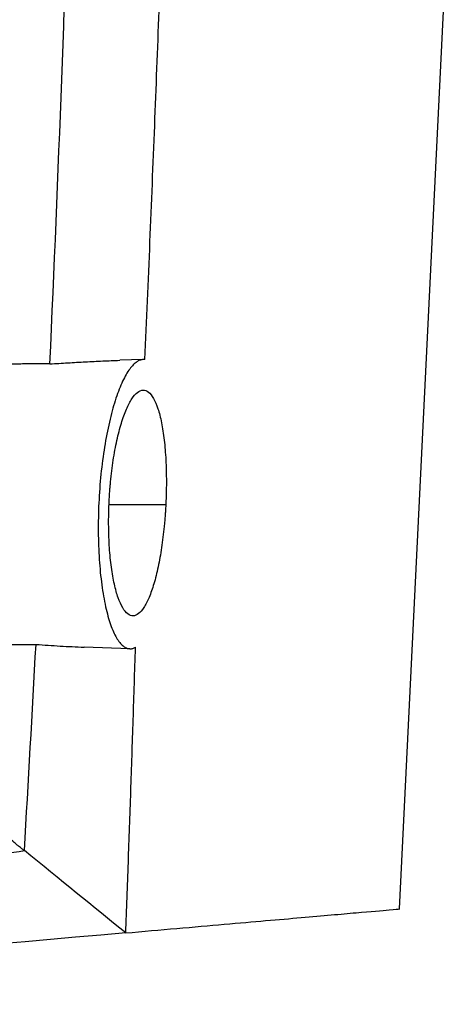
# Model space of a CAD drawing. Header units: millimetres. Extents: x 25 to 1229, y -261 to 1180.
# Tile 69 of 224: x 269 to 287, y 288 to 330. Entities that reach past the tile are written whole.
import ezdxf

# ---------------------------------------------------------------- set-up
doc = ezdxf.new("R2010")
doc.units = ezdxf.units.MM

msp = doc.modelspace()

# ---------------------------------------------------------------- linework, layer by layer
at = {"color": 7, "linetype": 'Continuous', "lineweight": 25}
for p, q in [((284.977, 291.99), (287.348, 340.145)), ((273.9, 315.723), (272.889, 315.688)), ((272.424, 309.465), (274.877, 309.465)), ((273.328, 303.229), (271.355, 303.297))]:
    msp.add_line(p, q, dxfattribs=at)
for points, knots in [([(273.977, 315.719), (274.05, 317.413), (274.195, 320.781), (274.397, 325.801), (274.588, 330.758), (274.767, 335.651), (274.934, 340.48), (275.09, 345.246), (275.234, 349.949), (275.368, 354.587), (275.492, 359.163), (275.605, 363.674), (275.709, 368.122), (275.804, 372.505), (275.89, 376.826), (275.967, 381.082), (276.036, 385.275), (276.097, 389.403), (276.15, 393.468), (276.196, 397.469), (276.235, 401.407), (276.268, 405.28), (276.293, 409.089), (276.314, 412.835), (276.322, 415.311), (276.327, 416.538)], [0, 0, 0, 0, 0.050451, 0.100269, 0.149453, 0.198002, 0.245918, 0.2932, 0.339848, 0.385862, 0.431242, 0.475988, 0.5201, 0.563579, 0.606423, 0.648633, 0.69021, 0.731153, 0.771461, 0.811136, 0.850177, 0.888583, 0.926356, 0.963495, 1, 1, 1, 1]), ([(269.869, 315.531), (270.616, 331.904), (271.095, 348.287), (271.514, 381.068), (271.455, 397.461), (271.128, 413.844)], [0, 0, 0, 0, 0.5, 0.5, 1, 1, 1, 1]), ([(269.869, 315.531), (270.127, 315.548), (270.638, 315.582), (271.399, 315.624), (272.148, 315.66), (272.643, 315.679), (272.888, 315.688)], [0, 0, 0, 0, 0.255473, 0.50728, 0.755445, 1, 1, 1, 1]), ([(273.9, 315.723), (273.88, 315.721), (273.839, 315.718), (273.777, 315.702), (273.715, 315.678), (273.653, 315.644), (273.559, 315.581), (273.433, 315.465), (273.277, 315.265), (273.123, 315.013), (272.922, 314.607), (272.684, 313.976), (272.43, 313.041), (272.22, 311.963), (272.064, 310.775), (271.971, 309.528), (271.946, 308.274), (271.99, 307.07), (272.1, 305.97), (272.268, 305.014), (272.449, 304.368), (272.613, 303.953), (272.745, 303.695), (272.883, 303.492), (273.011, 303.361), (273.126, 303.283), (273.226, 303.239), (273.294, 303.232), (273.328, 303.229)], [0, 0, 0, 0, 0.012438, 0.024855, 0.037268, 0.049691, 0.062142, 0.09338, 0.124595, 0.15586, 0.187032, 0.249629, 0.31188, 0.374521, 0.436748, 0.499383, 0.561844, 0.624304, 0.686993, 0.749407, 0.812052, 0.843382, 0.874743, 0.905934, 0.937226, 0.95814, 0.979039, 1, 1, 1, 1]), ([(269.869, 315.531), (269.85, 315.532), (269.81, 315.535), (269.741, 315.537), (269.662, 315.539), (269.573, 315.541), (269.473, 315.541), (269.317, 315.541), (269.1, 315.539), (268.823, 315.534), (268.543, 315.527), (268.298, 315.52), (268.099, 315.514), (267.947, 315.509), (267.815, 315.504), (267.736, 315.5), (267.7, 315.499)], [0, 0, 0, 0, 0.031784, 0.067334, 0.106831, 0.150407, 0.198161, 0.250166, 0.371648, 0.500017, 0.628215, 0.749622, 0.826018, 0.89298, 0.950816, 1, 1, 1, 1]), ([(272.424, 309.465), (272.426, 309.531), (272.432, 309.661), (272.444, 309.857), (272.457, 310.052), (272.473, 310.247), (272.499, 310.536), (272.54, 310.915), (272.603, 311.373), (272.677, 311.813), (272.789, 312.367), (272.951, 312.991), (273.171, 313.6), (273.408, 314.052), (273.654, 314.332), (273.898, 314.431), (274.134, 314.345), (274.35, 314.074), (274.541, 313.626), (274.698, 313.013), (274.795, 312.385), (274.85, 311.826), (274.88, 311.383), (274.898, 310.921), (274.903, 310.496), (274.9, 310.118), (274.892, 309.792), (274.882, 309.574), (274.877, 309.465)], [0, 0, 0, 0, 0.01254, 0.025059, 0.037577, 0.050117, 0.062699, 0.093867, 0.12514, 0.156388, 0.187758, 0.250348, 0.312671, 0.375314, 0.437608, 0.500176, 0.562563, 0.624976, 0.687509, 0.749765, 0.812384, 0.843574, 0.874726, 0.906056, 0.937384, 0.95826, 0.979098, 1, 1, 1, 1]), ([(274.877, 309.465), (274.874, 309.401), (274.867, 309.273), (274.855, 309.081), (274.841, 308.89), (274.825, 308.7), (274.798, 308.417), (274.757, 308.044), (274.696, 307.595), (274.625, 307.165), (274.519, 306.625), (274.367, 306.017), (274.159, 305.424), (273.934, 304.985), (273.699, 304.715), (273.461, 304.62), (273.229, 304.706), (273.01, 304.97), (272.814, 305.405), (272.648, 305.999), (272.541, 306.61), (272.477, 307.155), (272.441, 307.589), (272.417, 308.043), (272.407, 308.46), (272.407, 308.829), (272.412, 309.146), (272.42, 309.359), (272.424, 309.465)], [0, 0, 0, 0, 0.012495, 0.024969, 0.037442, 0.049936, 0.062469, 0.093795, 0.125211, 0.156374, 0.187639, 0.250231, 0.312765, 0.37515, 0.437788, 0.500057, 0.562705, 0.624956, 0.687552, 0.749895, 0.812368, 0.843723, 0.875021, 0.90648, 0.937921, 0.958621, 0.979282, 1, 1, 1, 1]), ([(267.109, 303.452), (267.132, 303.451), (267.182, 303.448), (267.262, 303.445), (267.351, 303.442), (267.45, 303.439), (267.557, 303.435), (267.723, 303.43), (267.948, 303.423), (268.227, 303.417), (268.502, 303.411), (268.735, 303.409), (268.921, 303.409), (269.058, 303.41), (269.174, 303.413), (269.238, 303.417), (269.268, 303.418)], [0, 0, 0, 0, 0.031804, 0.067371, 0.106876, 0.150449, 0.198185, 0.250159, 0.371594, 0.499986, 0.628138, 0.749625, 0.825976, 0.892924, 0.950773, 1, 1, 1, 1]), ([(269.268, 303.418), (269.442, 303.405), (269.792, 303.379), (270.314, 303.346), (270.835, 303.318), (271.182, 303.304), (271.355, 303.297)], [0, 0, 0, 0, 0.249103, 0.498774, 0.749058, 1, 1, 1, 1]), ([(273.148, 290.953), (273.185, 291.966), (273.26, 294.003), (273.367, 297.073), (273.47, 300.172), (273.535, 302.248), (273.568, 303.29)], [0, 0, 0, 0, 0.246358, 0.495235, 0.746495, 1, 1, 1, 1]), ([(273.328, 303.229), (273.348, 303.229), (273.388, 303.229), (273.448, 303.241), (273.508, 303.26), (273.548, 303.28), (273.568, 303.29)], [0, 0, 0, 0, 0.250189, 0.50004, 0.74987, 1, 1, 1, 1]), ([(268.763, 294.507), (268.747, 294.518), (268.714, 294.543), (268.657, 294.588), (268.591, 294.641), (268.504, 294.711), (268.393, 294.803), (268.235, 294.935), (268.016, 295.12), (267.757, 295.345), (267.521, 295.551), (267.348, 295.705), (267.203, 295.833), (267.058, 295.964), (266.915, 296.094), (266.8, 296.2), (266.734, 296.262), (266.705, 296.29)], [0, 0, 0, 0, 0.024424, 0.053404, 0.086998, 0.125133, 0.182768, 0.250299, 0.355783, 0.500177, 0.625306, 0.693491, 0.750144, 0.832979, 0.901936, 0.957303, 1, 1, 1, 1]), ([(238.861, 291.419), (239.494, 291.463), (240.124, 291.509), (241.385, 291.602), (242.016, 291.65), (243.906, 291.797), (245.165, 291.901), (248.933, 292.227), (251.438, 292.465), (256.429, 292.982), (258.915, 293.26), (262.622, 293.706), (263.854, 293.86), (265.698, 294.097), (266.312, 294.177), (267.538, 294.34), (268.148, 294.423), (268.763, 294.507)], [0, 0, 0, 0, 0.0625, 0.0625, 0.125, 0.125, 0.25, 0.25, 0.5, 0.5, 0.75, 0.75, 0.875, 0.875, 0.9375, 0.9375, 1, 1, 1, 1]), ([(273.148, 290.953), (274.632, 291.083), (277.599, 291.342), (280.872, 291.629), (283.248, 291.837), (284.725, 291.966), (284.905, 291.982), (284.995, 291.989)], [0, 0, 0, 0, 0.20027, 0.400334, 0.600635, 0.8008, 1, 1, 1, 1])]:
    msp.add_open_spline(points, degree=3, knots=knots, dxfattribs=at)
for points in [[(273.977, 315.719), (273.951, 315.722), (273.926, 315.724), (273.9, 315.723)], [(268.763, 294.507), (268.94, 297.477), (269.108, 300.448), (269.268, 303.418)], [(273.148, 290.953), (271.759, 292.079), (270.289, 293.27), (268.763, 294.507)], [(273.148, 290.953), (261.577, 289.941), (249.799, 288.91), (237.893, 287.869)]]:
    msp.add_open_spline(points, degree=3, dxfattribs=at)

doc.saveas('drawing.dxf')
